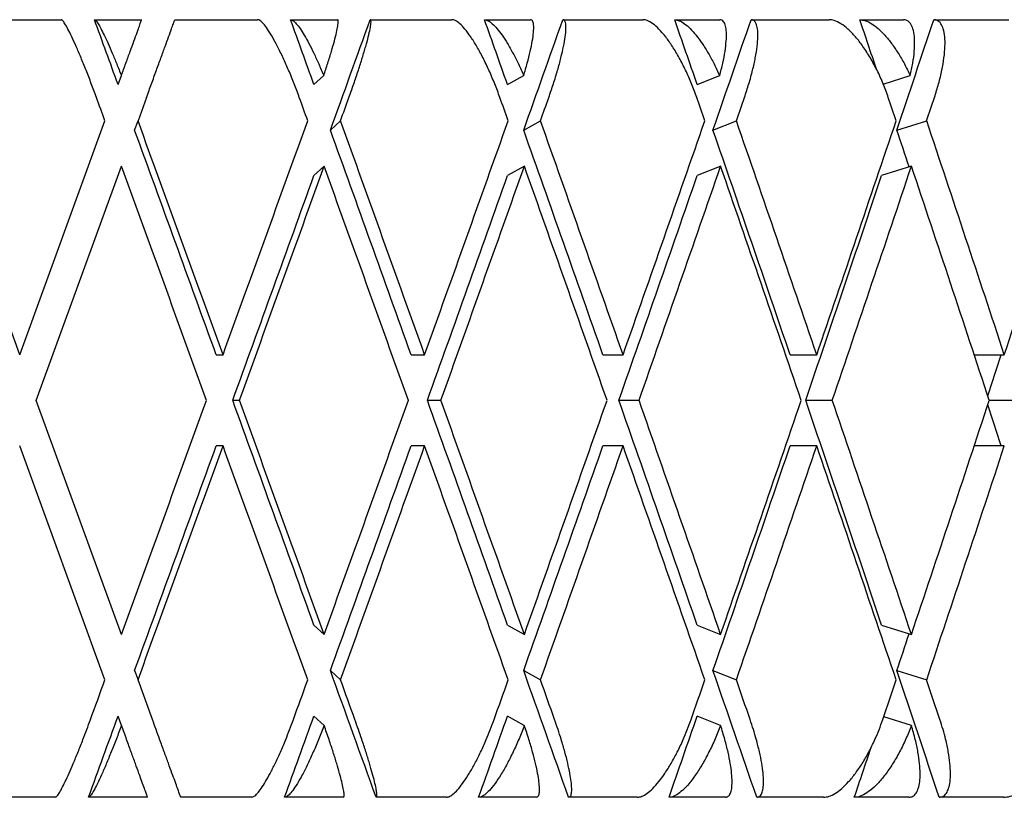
# Model space of a CAD drawing. Header units: millimetres. Extents: x 8 to 740, y 12 to 985.
# Tile 43 of 64: x 457.09 to 463.42, y 572.48 to 577.48. Entities that reach past the tile are written whole.
import ezdxf

# ---------------------------------------------------------------- set-up
doc = ezdxf.new("R2010")
doc.units = ezdxf.units.MM

msp = doc.modelspace()

# ---------------------------------------------------------------- linework, layer by layer
at = {"color": 7, "linetype": 'Continuous', "lineweight": 30}
for p, q in [((456.8203, 577.4774), (457.3549, 577.4774)), ((457.5679, 577.4774), (457.8717, 577.4774)), ((458.0845, 577.4774), (458.6168, 577.4774)), ((458.8284, 577.4774), (459.1297, 577.4774)), ((459.3404, 577.4774), (459.8662, 577.4774)), ((460.0748, 577.4774), (460.3713, 577.4774)), ((460.5784, 577.4774), (461.0937, 577.4774)), ((461.2977, 577.4774), (461.5871, 577.4774)), ((461.7889, 577.4774), (462.2899, 577.4774)), ((462.4877, 577.4774), (462.7679, 577.4774)), ((462.9629, 577.4774), (463.4457, 577.4774)), ((457.7198, 577.06), (457.7407, 577.1175)), ((458.9791, 577.06), (459.0417, 577.1175)), ((460.2232, 577.06), (460.3271, 577.1175)), ((461.4426, 577.06), (461.5869, 577.1175)), ((462.6385, 577.0633), (462.8118, 577.1175)), ((457.9026, 576.9774), (457.848, 576.8274)), ((457.0873, 575.3223), (456.5395, 576.8274)), ((457.0873, 575.3223), (457.6352, 576.8276)), ((457.8262, 576.7675), (457.848, 576.8274)), ((459.0845, 576.7675), (459.1498, 576.8274)), ((460.3269, 576.7675), (460.4352, 576.8274)), ((461.5438, 576.7675), (461.6942, 576.8274)), ((462.726, 576.7675), (462.9174, 576.8274)), ((457.1937, 575.0299), (457.7416, 576.535)), ((459.0444, 576.5351), (458.9791, 576.4752)), ((460.3314, 576.5351), (460.2232, 576.4752)), ((461.5938, 576.5355), (461.4426, 576.4752)), ((462.8205, 576.5355), (462.6281, 576.4752)), ((458.3506, 575.3223), (458.3942, 575.3223)), ((459.6035, 575.3223), (459.6904, 575.3223)), ((460.8365, 575.3223), (460.9659, 575.3223)), ((462.0401, 575.3223), (462.2111, 575.3223)), ((463.2233, 575.3223), (463.4165, 575.3223)), ((457.7416, 573.5247), (457.1937, 575.0299)), ((458.5001, 575.0299), (458.4566, 575.0299)), ((459.795, 575.0299), (459.7081, 575.0299)), ((461.0684, 575.0299), (460.939, 575.0299)), ((462.3107, 575.0299), (462.1397, 575.0299)), ((463.5124, 575.0299), (463.3202, 575.0299)), ((457.6352, 573.2323), (457.0873, 574.7375)), ((458.3942, 574.7375), (458.3506, 574.7375)), ((459.6904, 574.7375), (459.6035, 574.7375)), ((460.9659, 574.7375), (460.8365, 574.7375)), ((462.2111, 574.7375), (462.0401, 574.7375)), ((463.4165, 574.7375), (463.2236, 574.7375)), ((458.9791, 573.5846), (459.0444, 573.5247)), ((460.2232, 573.5846), (460.3314, 573.5247)), ((461.4426, 573.5846), (461.593, 573.5247)), ((462.6281, 573.5846), (462.8194, 573.5247)), ((457.8262, 573.2924), (457.848, 573.2324)), ((457.9408, 572.9774), (457.848, 573.2324)), ((459.0845, 573.2924), (459.1498, 573.2324)), ((460.3269, 573.2924), (460.4352, 573.2324)), ((461.5438, 573.2924), (461.6942, 573.2324)), ((462.726, 573.2924), (462.9174, 573.2324)), ((457.7415, 572.9401), (457.7198, 572.9999)), ((459.0442, 572.9401), (458.9791, 572.9999)), ((460.3311, 572.9401), (460.2232, 572.9999)), ((461.5925, 572.9401), (461.4426, 572.9999)), ((462.8189, 572.9401), (462.6414, 572.9957)), ((457.3166, 572.4774), (456.8586, 572.4774)), ((457.9099, 572.4774), (457.5296, 572.4774)), ((458.5787, 572.4774), (458.1228, 572.4774)), ((459.1676, 572.4774), (458.7904, 572.4774)), ((459.8287, 572.4774), (459.3783, 572.4774)), ((460.4086, 572.4774), (460.0374, 572.4774)), ((461.057, 572.4774), (460.6155, 572.4774)), ((461.6235, 572.4774), (461.2611, 572.4774)), ((462.2543, 572.4774), (461.8251, 572.4774)), ((462.803, 572.4774), (462.4523, 572.4774)), ((463.4114, 572.4774), (462.9978, 572.4774))]:
    msp.add_line(p, q, dxfattribs=at)
for centre, major_axis, ratio, start_param, end_param in [((456.9809, 575.6147), (-14.4569, 39.8364), 0.028033, 4.738503, 4.74899), ((456.9809, 575.6147), (-14.3275, 39.8303), 0.055984, 4.72854, 4.739027), ((456.9809, 574.4452), (14.4569, 39.8364), 0.028033, 4.780888, 4.798749), ((456.9809, 575.6147), (-14.1111, 39.8209), 0.083767, 4.719001, 4.729488), ((456.9809, 574.4452), (14.3275, 39.8303), 0.055984, 4.790851, 4.808712), ((456.9809, 575.6147), (-13.8067, 39.8088), 0.111284, 4.710099, 4.720586), ((456.9809, 574.4452), (14.1111, 39.8209), 0.083767, 4.80039, 4.818251), ((456.9809, 575.6147), (-13.4128, 39.7951), 0.13843, 4.704525, 4.712539), ((456.9809, 574.4452), (13.8067, 39.8088), 0.111284, 4.809292, 4.827153), ((456.9809, 575.0299), (-14.9554, 41.21), 0.028033, 4.745849, 4.749488), ((456.9809, 575.0299), (-14.8216, 41.2038), 0.055984, 4.735887, 4.739526), ((456.9809, 574.4452), (14.9554, 41.21), 0.028033, 4.780398, 4.784045), ((456.9809, 575.0299), (-14.5977, 41.194), 0.083767, 4.726347, 4.729986), ((456.9809, 574.4452), (14.8216, 41.2038), 0.055984, 4.790361, 4.794007), ((456.9809, 575.0299), (-14.2828, 41.1815), 0.111284, 4.717445, 4.721084), ((456.9809, 574.4452), (14.5977, 41.194), 0.083767, 4.7999, 4.803547), ((456.9809, 575.0299), (-13.8753, 41.1674), 0.13843, 4.709399, 4.713038), ((456.9809, 574.4452), (14.2828, 41.1815), 0.111284, 4.808802, 4.812449), ((456.9809, 575.6147), (-14.9554, 41.21), 0.028033, 4.695121, 4.731646), ((456.9809, 575.0299), (14.9554, 41.21), 0.028033, 4.729657, 4.766195), ((456.9809, 575.6147), (-14.8216, 41.2038), 0.055984, 4.685159, 4.721684), ((456.9809, 575.0299), (14.8216, 41.2038), 0.055984, 4.739619, 4.776158), ((456.9809, 575.6147), (-14.5977, 41.194), 0.083767, 4.675619, 4.712144), ((456.9809, 575.0299), (14.5977, 41.194), 0.083767, 4.749159, 4.785697), ((456.9809, 575.6147), (-14.2828, 41.1815), 0.111284, 4.666717, 4.703242), ((456.9809, 575.0299), (14.2828, 41.1815), 0.111284, 4.758061, 4.794599), ((456.9809, 575.6147), (-13.8753, 41.1674), 0.13843, 4.658671, 4.695196), ((456.9809, 575.0299), (13.8753, 41.1674), 0.13843, 4.766107, 4.802646), ((456.9809, 575.6147), (-14.4569, 39.8364), 0.028033, 4.694877, 4.731156), ((456.9809, 575.6147), (-14.3275, 39.8303), 0.055984, 4.684914, 4.721194), ((456.9809, 575.6147), (-14.1111, 39.8209), 0.083767, 4.675375, 4.711654), ((456.9809, 575.6147), (-13.8067, 39.8088), 0.111284, 4.666473, 4.702752), ((456.9809, 575.6147), (-13.4128, 39.7951), 0.13843, 4.688759, 4.694706), ((456.9809, 575.0299), (-14.9554, 41.21), 0.028033, 4.702216, 4.738745), ((456.9809, 574.4452), (14.9554, 41.21), 0.028033, 4.736752, 4.773297), ((456.9809, 575.0299), (-14.8216, 41.2038), 0.055984, 4.692253, 4.728785), ((456.9809, 574.4452), (14.8216, 41.2038), 0.055984, 4.746714, 4.783259), ((456.9809, 575.0299), (-14.5977, 41.194), 0.083767, 4.682714, 4.719246), ((456.9809, 574.4452), (14.5977, 41.194), 0.083767, 4.756254, 4.792797), ((456.9809, 575.0299), (-14.2828, 41.1815), 0.111284, 4.673812, 4.710341), ((456.9809, 574.4452), (14.2828, 41.1815), 0.111284, 4.765156, 4.801698), ((456.9809, 575.0299), (-13.8753, 41.1674), 0.13843, 4.665766, 4.702294), ((456.9809, 574.4452), (14.4569, 39.8364), 0.028033, 4.737241, 4.773542), ((456.9809, 574.4452), (14.3275, 39.8303), 0.055984, 4.747203, 4.783504), ((456.9809, 574.4452), (14.1111, 39.8209), 0.083767, 4.756743, 4.793044), ((456.9809, 574.4452), (13.8067, 39.8088), 0.111284, 4.765645, 4.801945), ((456.9809, 574.4452), (13.4128, 39.7951), 0.13843, 4.77442, 4.781032), ((456.9809, 575.0299), (14.9554, 41.21), 0.028033, 4.68603, 4.722562), ((456.9809, 575.6147), (-14.4569, 39.8364), 0.028033, 4.651236, 4.687537), ((456.9809, 575.6147), (-14.9554, 41.21), 0.028033, 4.651481, 4.688026), ((456.9809, 575.0299), (14.8216, 41.2038), 0.055984, 4.695993, 4.732525), ((456.9809, 575.6147), (-14.3275, 39.8303), 0.055984, 4.641274, 4.677575), ((456.9809, 575.6147), (-14.8216, 41.2038), 0.055984, 4.641519, 4.678064), ((456.9809, 575.0299), (14.5977, 41.194), 0.083767, 4.705532, 4.742064), ((456.9809, 575.6147), (-14.1111, 39.8209), 0.083767, 4.631734, 4.668035), ((456.9809, 575.6147), (-14.5977, 41.194), 0.083767, 4.631979, 4.668524), ((456.9809, 575.0299), (14.2828, 41.1815), 0.111284, 4.714434, 4.750966), ((456.9809, 575.6147), (-13.8067, 39.8088), 0.111284, 4.622832, 4.659133), ((456.9809, 575.6147), (-14.2828, 41.1815), 0.111284, 4.623077, 4.659622), ((456.9809, 575.0299), (13.8753, 41.1674), 0.13843, 4.72248, 4.759012), ((456.9809, 575.6147), (-13.4128, 39.7951), 0.13843, 4.643746, 4.650358), ((456.9809, 574.4452), (14.4569, 39.8364), 0.028033, 4.693622, 4.729901), ((456.9809, 574.4452), (14.9554, 41.21), 0.028033, 4.693132, 4.729657), ((456.9809, 575.0299), (-14.9554, 41.21), 0.028033, 4.658583, 4.695121), ((456.9809, 574.4452), (14.3275, 39.8303), 0.055984, 4.703584, 4.739864), ((456.9809, 574.4452), (14.8216, 41.2038), 0.055984, 4.703094, 4.739619), ((456.9809, 575.0299), (-14.8216, 41.2038), 0.055984, 4.64862, 4.685159), ((456.9809, 574.4452), (14.1111, 39.8209), 0.083767, 4.713124, 4.749403), ((456.9809, 574.4452), (14.5977, 41.194), 0.083767, 4.712634, 4.749159), ((456.9809, 575.0299), (-14.5977, 41.194), 0.083767, 4.639081, 4.675619), ((456.9809, 574.4452), (13.8067, 39.8088), 0.111284, 4.722026, 4.758305), ((456.9809, 574.4452), (14.2828, 41.1815), 0.111284, 4.721536, 4.758061), ((456.9809, 575.0299), (-14.2828, 41.1815), 0.111284, 4.630179, 4.666717), ((456.9809, 574.4452), (13.8753, 41.1674), 0.13843, 4.729582, 4.766107), ((456.9809, 574.4452), (13.4128, 39.7951), 0.13843, 4.730072, 4.736018), ((456.9809, 575.0299), (14.9554, 41.21), 0.028033, 4.672738, 4.678929), ((456.9809, 575.0299), (14.8216, 41.2038), 0.055984, 4.6827, 4.688891), ((456.9809, 575.6147), (-14.4569, 39.8364), 0.028033, 4.623384, 4.64389), ((456.9809, 575.6147), (-14.9554, 41.21), 0.028033, 4.638179, 4.64438), ((456.9809, 575.0299), (14.5977, 41.194), 0.083767, 4.69224, 4.698431), ((456.9809, 575.6147), (-14.3275, 39.8303), 0.055984, 4.613422, 4.633927), ((456.9809, 575.6147), (-14.8216, 41.2038), 0.055984, 4.628217, 4.634417), ((456.9809, 575.0299), (14.2828, 41.1815), 0.111284, 4.701142, 4.707333), ((456.9809, 575.6147), (-14.1111, 39.8209), 0.083767, 4.603882, 4.624388), ((456.9809, 575.6147), (-14.5977, 41.194), 0.083767, 4.618677, 4.624878), ((456.9809, 575.0299), (13.8753, 41.1674), 0.13843, 4.709188, 4.715379), ((456.9809, 575.6147), (-13.8067, 39.8088), 0.111284, 4.59498, 4.615486), ((456.9809, 575.6147), (-14.2828, 41.1815), 0.111284, 4.609775, 4.615976), ((456.9809, 574.4452), (14.4569, 39.8364), 0.028033, 4.673148, 4.686275), ((456.9809, 574.4452), (14.3275, 39.8303), 0.055984, 4.683111, 4.696238), ((456.9809, 574.4452), (14.1111, 39.8209), 0.083767, 4.69265, 4.705777), ((456.9809, 574.4452), (13.8067, 39.8088), 0.111284, 4.701552, 4.714679), ((456.9809, 574.4452), (13.4128, 39.7951), 0.13843, 4.709599, 4.717718)]:
    msp.add_ellipse(centre, major_axis=major_axis, ratio=ratio, start_param=start_param, end_param=end_param, dxfattribs=at)
for points, knots in [([(457.5807, 576.9774), (457.5697, 577.0071), (457.5478, 577.0664), (457.5143, 577.1527), (457.4814, 577.2338), (457.4502, 577.3068), (457.4217, 577.3693), (457.3972, 577.4188), (457.3774, 577.4537), (457.363, 577.474), (457.3574, 577.4763), (457.3549, 577.4774)], [0, 0, 0, 0, 0.116192, 0.232381, 0.348666, 0.464927, 0.578948, 0.69293, 0.800934, 0.908906, 1, 1, 1, 1]), ([(457.5679, 577.4774), (457.5707, 577.4761), (457.5763, 577.4736), (457.5905, 577.4534), (457.6085, 577.4218), (457.6301, 577.3789), (457.6549, 577.3252), (457.682, 577.2628), (457.7109, 577.1932), (457.7307, 577.1429), (457.7407, 577.1175)], [0, 0, 0, 0, 0.121172, 0.245978, 0.367117, 0.49156, 0.616821, 0.745339, 0.871171, 1, 1, 1, 1]), ([(457.7407, 577.1175), (457.7506, 577.1446), (457.7706, 577.1997), (457.7979, 577.2746), (457.8224, 577.3419), (457.8424, 577.3969), (457.8578, 577.4392), (457.8666, 577.4634), (457.871, 577.4755), (457.8715, 577.4768), (457.8717, 577.4774)], [0, 0, 0, 0, 0.137628, 0.279151, 0.416817, 0.558784, 0.691042, 0.827634, 0.913195, 1, 1, 1, 1]), ([(457.9026, 576.9774), (457.9132, 577.0067), (457.9349, 577.0662), (457.9662, 577.1522), (457.9959, 577.2337), (458.0223, 577.3064), (458.0453, 577.3694), (458.0632, 577.4188), (458.0761, 577.4541), (458.0833, 577.4741), (458.0842, 577.4764), (458.0845, 577.4774)], [0, 0, 0, 0, 0.114606, 0.23252, 0.347132, 0.465168, 0.577786, 0.694016, 0.800844, 0.911181, 1, 1, 1, 1]), ([(458.8847, 576.9774), (458.8738, 577.0067), (458.8518, 577.066), (458.8166, 577.1519), (458.7804, 577.2334), (458.745, 577.3061), (458.7108, 577.369), (458.6802, 577.4183), (458.6532, 577.4536), (458.6318, 577.4739), (458.6215, 577.4763), (458.6168, 577.4774)], [0, 0, 0, 0, 0.114542, 0.23238, 0.34693, 0.464926, 0.577123, 0.692931, 0.799182, 0.908911, 1, 1, 1, 1]), ([(458.8284, 577.4774), (458.8335, 577.4761), (458.8438, 577.4736), (458.8648, 577.4534), (458.8891, 577.4218), (458.9164, 577.3789), (458.9463, 577.3252), (458.9777, 577.2628), (459.0099, 577.1932), (459.0311, 577.1429), (459.0417, 577.1175)], [0, 0, 0, 0, 0.121172, 0.245978, 0.367117, 0.49156, 0.616821, 0.745339, 0.871171, 1, 1, 1, 1]), ([(459.0417, 577.1175), (459.0507, 577.1446), (459.0689, 577.1997), (459.0919, 577.2746), (459.111, 577.3419), (459.1248, 577.3969), (459.1332, 577.4392), (459.1355, 577.4634), (459.134, 577.4755), (459.1311, 577.4768), (459.1297, 577.4774)], [0, 0, 0, 0, 0.137628, 0.279151, 0.416817, 0.558784, 0.691042, 0.827634, 0.913195, 1, 1, 1, 1]), ([(459.2039, 576.9774), (459.2144, 577.0067), (459.2356, 577.0662), (459.2644, 577.1522), (459.2904, 577.2337), (459.3121, 577.3064), (459.3291, 577.3694), (459.3403, 577.4188), (459.3459, 577.4541), (459.3461, 577.4741), (459.3422, 577.4764), (459.3404, 577.4774)], [0, 0, 0, 0, 0.114606, 0.23252, 0.347132, 0.465168, 0.577786, 0.694016, 0.800844, 0.911181, 1, 1, 1, 1]), ([(460.1742, 576.9774), (460.1634, 577.0067), (460.1415, 577.066), (460.1046, 577.1519), (460.0655, 577.2334), (460.026, 577.3061), (459.9866, 577.369), (459.9499, 577.4183), (459.9162, 577.4536), (459.888, 577.4739), (459.873, 577.4763), (459.8662, 577.4774)], [0, 0, 0, 0, 0.114542, 0.23238, 0.34693, 0.464926, 0.577123, 0.692931, 0.799182, 0.908911, 1, 1, 1, 1]), ([(460.0748, 577.4774), (460.0822, 577.4761), (460.0972, 577.4736), (460.1247, 577.4534), (460.1552, 577.4218), (460.188, 577.3789), (460.2228, 577.3252), (460.2581, 577.2628), (460.2935, 577.1932), (460.3158, 577.1429), (460.3271, 577.1175)], [0, 0, 0, 0, 0.121172, 0.245978, 0.367117, 0.49156, 0.616821, 0.745339, 0.871171, 1, 1, 1, 1]), ([(460.3271, 577.1175), (460.3351, 577.1446), (460.3513, 577.1997), (460.3698, 577.2746), (460.3835, 577.3419), (460.3909, 577.3969), (460.3923, 577.4392), (460.388, 577.4634), (460.3806, 577.4755), (460.3744, 577.4768), (460.3713, 577.4774)], [0, 0, 0, 0, 0.1376282, 0.2791513, 0.4168174, 0.5587839, 0.6910424, 0.8276344, 0.9131954, 1, 1, 1, 1]), ([(460.4884, 576.9774), (460.4985, 577.0067), (460.5191, 577.0662), (460.5453, 577.1522), (460.5674, 577.2337), (460.5841, 577.3064), (460.595, 577.3694), (460.5995, 577.4188), (460.5978, 577.4541), (460.5908, 577.4741), (460.5822, 577.4764), (460.5784, 577.4774)], [0, 0, 0, 0, 0.114606, 0.23252, 0.347132, 0.465168, 0.577786, 0.694016, 0.800844, 0.911181, 1, 1, 1, 1]), ([(461.4394, 576.9774), (461.4287, 577.0067), (461.407, 577.066), (461.3688, 577.1519), (461.3272, 577.2334), (461.2839, 577.3061), (461.2396, 577.369), (461.1971, 577.4183), (461.1569, 577.4536), (461.1221, 577.4739), (461.1026, 577.4763), (461.0937, 577.4774)], [0, 0, 0, 0, 0.114542, 0.23238, 0.34693, 0.464926, 0.577123, 0.692931, 0.799182, 0.908911, 1, 1, 1, 1]), ([(461.2977, 577.4774), (461.3073, 577.4761), (461.3268, 577.4736), (461.3607, 577.4534), (461.3971, 577.4218), (461.4352, 577.3789), (461.4746, 577.3252), (461.5136, 577.2628), (461.5518, 577.1932), (461.5751, 577.1429), (461.5869, 577.1175)], [0, 0, 0, 0, 0.121172, 0.245978, 0.367117, 0.49156, 0.616821, 0.745339, 0.871171, 1, 1, 1, 1]), ([(461.5869, 577.1175), (461.5939, 577.1446), (461.6081, 577.1997), (461.622, 577.2746), (461.63, 577.3419), (461.6311, 577.3969), (461.6254, 577.4392), (461.6146, 577.4634), (461.6013, 577.4755), (461.5919, 577.4768), (461.5871, 577.4774)], [0, 0, 0, 0, 0.137628, 0.279151, 0.416817, 0.558784, 0.691042, 0.827634, 0.913195, 1, 1, 1, 1]), ([(461.7461, 576.9774), (461.7559, 577.0067), (461.7756, 577.0662), (461.799, 577.1522), (461.8172, 577.2337), (461.8286, 577.3064), (461.8334, 577.3694), (461.8312, 577.4188), (461.8221, 577.4541), (461.8081, 577.4741), (461.7948, 577.4764), (461.7889, 577.4774)], [0, 0, 0, 0, 0.114606, 0.23252, 0.347132, 0.465168, 0.577786, 0.694016, 0.800844, 0.911181, 1, 1, 1, 1]), ([(462.6707, 576.9774), (462.6602, 577.0067), (462.6389, 577.066), (462.5996, 577.1519), (462.5558, 577.2334), (462.509, 577.3061), (462.4601, 577.369), (462.4122, 577.4183), (462.3657, 577.4536), (462.3246, 577.4739), (462.3008, 577.4763), (462.2899, 577.4774)], [0, 0, 0, 0, 0.114542, 0.23238, 0.34693, 0.464926, 0.577123, 0.692931, 0.799182, 0.908911, 1, 1, 1, 1]), ([(462.4877, 577.4774), (462.4995, 577.4761), (462.5233, 577.4736), (462.5633, 577.4534), (462.6054, 577.4218), (462.6485, 577.3789), (462.6922, 577.3252), (462.7347, 577.2628), (462.7754, 577.1932), (462.7995, 577.1429), (462.8118, 577.1175)], [0, 0, 0, 0, 0.121172, 0.245978, 0.367117, 0.49156, 0.616821, 0.745339, 0.871171, 1, 1, 1, 1]), ([(462.8118, 577.1175), (462.8176, 577.1446), (462.8296, 577.1997), (462.8388, 577.2746), (462.8412, 577.3419), (462.8358, 577.3969), (462.8231, 577.4392), (462.8059, 577.4634), (462.7869, 577.4755), (462.7743, 577.4768), (462.7679, 577.4774)], [0, 0, 0, 0, 0.137628, 0.279151, 0.416817, 0.558784, 0.691042, 0.827634, 0.913195, 1, 1, 1, 1]), ([(462.9676, 576.9774), (462.9769, 577.0067), (462.9957, 577.0662), (463.0161, 577.1522), (463.0301, 577.2337), (463.0363, 577.3064), (463.0349, 577.3694), (463.0259, 577.4188), (463.0096, 577.4541), (462.9886, 577.4741), (462.9708, 577.4764), (462.9629, 577.4774)], [0, 0, 0, 0, 0.114606, 0.23252, 0.347132, 0.465168, 0.577786, 0.694016, 0.800844, 0.911181, 1, 1, 1, 1]), ([(457.3166, 572.4774), (457.3194, 572.4787), (457.3252, 572.4814), (457.3395, 572.5018), (457.3576, 572.5336), (457.3793, 572.577), (457.4043, 572.6309), (457.4322, 572.6952), (457.4624, 572.7681), (457.4916, 572.8419), (457.5184, 572.9122), (457.5344, 572.9557), (457.5424, 572.9774)], [0, 0, 0, 0, 0.10051, 0.201039, 0.30137, 0.401726, 0.505717, 0.609731, 0.719832, 0.829946, 0.914973, 1, 1, 1, 1]), ([(457.7415, 572.9401), (457.7307, 572.9112), (457.7087, 572.8526), (457.6757, 572.769), (457.6433, 572.6906), (457.6134, 572.6221), (457.5863, 572.5643), (457.5638, 572.5208), (457.5459, 572.4914), (457.5351, 572.4788), (457.531, 572.4777), (457.5296, 572.4774)], [0, 0, 0, 0, 0.1198541, 0.2431354, 0.3630084, 0.4865449, 0.6029901, 0.7232198, 0.833004, 0.9463541, 1, 1, 1, 1]), ([(457.9099, 572.4774), (457.9095, 572.4787), (457.9086, 572.4812), (457.9011, 572.5016), (457.8896, 572.5334), (457.8738, 572.5766), (457.8542, 572.6306), (457.8309, 572.6946), (457.8043, 572.7678), (457.7742, 572.8502), (457.7527, 572.9093), (457.7415, 572.9401)], [0, 0, 0, 0, 0.104109, 0.21135, 0.315427, 0.422327, 0.53026, 0.640996, 0.755227, 0.8725, 1, 1, 1, 1]), ([(458.1228, 572.4774), (458.1223, 572.4787), (458.1214, 572.4812), (458.1139, 572.5018), (458.1023, 572.5337), (458.0865, 572.5772), (458.0667, 572.6315), (458.0432, 572.696), (458.0164, 572.7697), (457.9896, 572.8433), (457.9641, 572.9134), (457.9486, 572.9559), (457.9408, 572.9774)], [0, 0, 0, 0, 0.0993463, 0.2016876, 0.3010003, 0.4029927, 0.5062342, 0.6121536, 0.7214436, 0.8336571, 0.9162255, 1, 1, 1, 1]), ([(458.5787, 572.4774), (458.5838, 572.4787), (458.5943, 572.4812), (458.6153, 572.5016), (458.6398, 572.5334), (458.6673, 572.5766), (458.6974, 572.6306), (458.7296, 572.6946), (458.7633, 572.7677), (458.7945, 572.8414), (458.8226, 572.912), (458.8386, 572.9555), (458.8467, 572.9774)], [0, 0, 0, 0, 0.0990323, 0.2010432, 0.3000449, 0.4017309, 0.504401, 0.609736, 0.7183968, 0.8299501, 0.9143315, 1, 1, 1, 1]), ([(459.0442, 572.9401), (459.0331, 572.9112), (459.0107, 572.8526), (458.9752, 572.769), (458.9392, 572.6906), (458.9045, 572.6221), (458.8716, 572.5643), (458.8426, 572.5208), (458.8176, 572.4914), (458.8008, 572.4788), (458.7929, 572.4777), (458.7904, 572.4774)], [0, 0, 0, 0, 0.119854, 0.243135, 0.363008, 0.486545, 0.60299, 0.72322, 0.833004, 0.946354, 1, 1, 1, 1]), ([(459.1676, 572.4774), (459.1695, 572.4787), (459.1733, 572.4812), (459.1728, 572.5016), (459.1679, 572.5334), (459.1582, 572.5766), (459.144, 572.6306), (459.1255, 572.6946), (459.1027, 572.7678), (459.0756, 572.8502), (459.0549, 572.9093), (459.0442, 572.9401)], [0, 0, 0, 0, 0.104109, 0.21135, 0.315427, 0.422327, 0.53026, 0.640996, 0.755227, 0.8725, 1, 1, 1, 1]), ([(459.3783, 572.4774), (459.3802, 572.4787), (459.384, 572.4812), (459.3835, 572.5018), (459.3785, 572.5337), (459.3689, 572.5772), (459.3546, 572.6315), (459.3359, 572.696), (459.313, 572.7697), (459.2887, 572.8433), (459.2647, 572.9134), (459.2495, 572.9559), (459.2418, 572.9774)], [0, 0, 0, 0, 0.099346, 0.201688, 0.301, 0.402993, 0.506234, 0.612154, 0.721444, 0.833657, 0.916225, 1, 1, 1, 1]), ([(459.8287, 572.4774), (459.8361, 572.4787), (459.8512, 572.4812), (459.8789, 572.5016), (459.9095, 572.5334), (459.9426, 572.5766), (459.9776, 572.6306), (460.0139, 572.6946), (460.0508, 572.7677), (460.0839, 572.8414), (460.1128, 572.912), (460.1288, 572.9555), (460.1368, 572.9774)], [0, 0, 0, 0, 0.099032, 0.201043, 0.300045, 0.401731, 0.504401, 0.609736, 0.718397, 0.82995, 0.914331, 1, 1, 1, 1]), ([(460.3311, 572.9401), (460.3199, 572.9112), (460.2972, 572.8526), (460.2596, 572.769), (460.2203, 572.6906), (460.1811, 572.6221), (460.1425, 572.5643), (460.1073, 572.5208), (460.0754, 572.4914), (460.0526, 572.4788), (460.0411, 572.4777), (460.0374, 572.4774)], [0, 0, 0, 0, 0.119854, 0.243135, 0.363008, 0.486545, 0.60299, 0.72322, 0.833004, 0.946354, 1, 1, 1, 1]), ([(460.4086, 572.4774), (460.4128, 572.4787), (460.4214, 572.4812), (460.4278, 572.5016), (460.4295, 572.5334), (460.426, 572.5766), (460.4174, 572.6306), (460.4038, 572.6946), (460.385, 572.7678), (460.361, 572.8502), (460.3414, 572.9093), (460.3311, 572.9401)], [0, 0, 0, 0, 0.104109, 0.21135, 0.315427, 0.422327, 0.53026, 0.640996, 0.755227, 0.8725, 1, 1, 1, 1]), ([(460.6155, 572.4774), (460.6198, 572.4787), (460.6284, 572.4812), (460.6349, 572.5018), (460.6366, 572.5337), (460.6331, 572.5772), (460.6244, 572.6315), (460.6107, 572.696), (460.5918, 572.7697), (460.5702, 572.8433), (460.5479, 572.9134), (460.5331, 572.9559), (460.5256, 572.9774)], [0, 0, 0, 0, 0.099346, 0.201688, 0.301, 0.402993, 0.506234, 0.612154, 0.721444, 0.833657, 0.916225, 1, 1, 1, 1]), ([(461.057, 572.4774), (461.0666, 572.4787), (461.0862, 572.4812), (461.1203, 572.5016), (461.157, 572.5334), (461.1954, 572.5766), (461.235, 572.6306), (461.2752, 572.6946), (461.3149, 572.7677), (461.3496, 572.8414), (461.3792, 572.912), (461.3949, 572.9555), (461.4028, 572.9774)], [0, 0, 0, 0, 0.0990323, 0.2010432, 0.3000449, 0.4017309, 0.504401, 0.609736, 0.7183968, 0.8299501, 0.9143315, 1, 1, 1, 1]), ([(461.5925, 572.9401), (461.5813, 572.9112), (461.5584, 572.8526), (461.519, 572.769), (461.4767, 572.6906), (461.4333, 572.6221), (461.3894, 572.5643), (461.3482, 572.5208), (461.3096, 572.4914), (461.2811, 572.4788), (461.266, 572.4777), (461.2611, 572.4774)], [0, 0, 0, 0, 0.119854, 0.243135, 0.363008, 0.486545, 0.60299, 0.72322, 0.833004, 0.946354, 1, 1, 1, 1]), ([(461.6235, 572.4774), (461.63, 572.4787), (461.6433, 572.4812), (461.6566, 572.5016), (461.6649, 572.5334), (461.6676, 572.5766), (461.6647, 572.6306), (461.656, 572.6946), (461.6413, 572.7678), (461.6207, 572.8502), (461.6022, 572.9093), (461.5925, 572.9401)], [0, 0, 0, 0, 0.1041095, 0.2113502, 0.3154274, 0.4223267, 0.5302604, 0.6409957, 0.7552272, 0.8724997, 1, 1, 1, 1]), ([(461.8251, 572.4774), (461.8317, 572.4787), (461.845, 572.4812), (461.8584, 572.5018), (461.8668, 572.5337), (461.8695, 572.5772), (461.8665, 572.6315), (461.8578, 572.696), (461.8431, 572.7697), (461.8244, 572.8433), (461.8039, 572.9134), (461.7896, 572.9559), (461.7824, 572.9774)], [0, 0, 0, 0, 0.099346, 0.201688, 0.301, 0.402993, 0.506234, 0.612154, 0.721444, 0.833657, 0.916225, 1, 1, 1, 1]), ([(462.2543, 572.4774), (462.2661, 572.4787), (462.2901, 572.4812), (462.3303, 572.5016), (462.3726, 572.5334), (462.416, 572.5766), (462.4601, 572.6306), (462.5037, 572.6946), (462.546, 572.7677), (462.5821, 572.8414), (462.6121, 572.912), (462.6275, 572.9555), (462.6352, 572.9774)], [0, 0, 0, 0, 0.099032, 0.201043, 0.300045, 0.401731, 0.504401, 0.609736, 0.718397, 0.82995, 0.914331, 1, 1, 1, 1]), ([(462.8189, 572.9401), (462.8077, 572.9112), (462.7849, 572.8526), (462.7439, 572.769), (462.6988, 572.6906), (462.6515, 572.6221), (462.6028, 572.5643), (462.5558, 572.5208), (462.5109, 572.4914), (462.4768, 572.4788), (462.4583, 572.4777), (462.4523, 572.4774)], [0, 0, 0, 0, 0.119854, 0.243135, 0.363008, 0.486545, 0.60299, 0.72322, 0.833004, 0.946354, 1, 1, 1, 1]), ([(462.803, 572.4774), (462.8118, 572.4787), (462.8297, 572.4812), (462.8498, 572.5016), (462.8647, 572.5334), (462.8735, 572.5766), (462.8763, 572.6306), (462.8726, 572.6946), (462.8622, 572.7678), (462.8451, 572.8502), (462.8279, 572.9093), (462.8189, 572.9401)], [0, 0, 0, 0, 0.104109, 0.21135, 0.315427, 0.422327, 0.53026, 0.640996, 0.755227, 0.8725, 1, 1, 1, 1]), ([(462.9978, 572.4774), (463.0066, 572.4787), (463.0246, 572.4812), (463.0448, 572.5018), (463.0598, 572.5337), (463.0687, 572.5772), (463.0715, 572.6315), (463.0678, 572.696), (463.0575, 572.7697), (463.0418, 572.8433), (463.0233, 572.9134), (463.0096, 572.9559), (463.0027, 572.9774)], [0, 0, 0, 0, 0.099346, 0.201688, 0.301, 0.402993, 0.506234, 0.612154, 0.721444, 0.833657, 0.916225, 1, 1, 1, 1]), ([(463.4114, 572.4774), (463.4253, 572.4787), (463.4535, 572.4812), (463.4996, 572.5016), (463.5473, 572.5334), (463.5954, 572.5766), (463.6434, 572.6306), (463.6902, 572.6946), (463.7348, 572.7677), (463.772, 572.8414), (463.8022, 572.912), (463.8171, 572.9555), (463.8246, 572.9774)], [0, 0, 0, 0, 0.099032, 0.201043, 0.300045, 0.401731, 0.504401, 0.609736, 0.718397, 0.82995, 0.914331, 1, 1, 1, 1])]:
    msp.add_open_spline(points, degree=3, knots=knots, dxfattribs=at)

doc.saveas('drawing.dxf')
